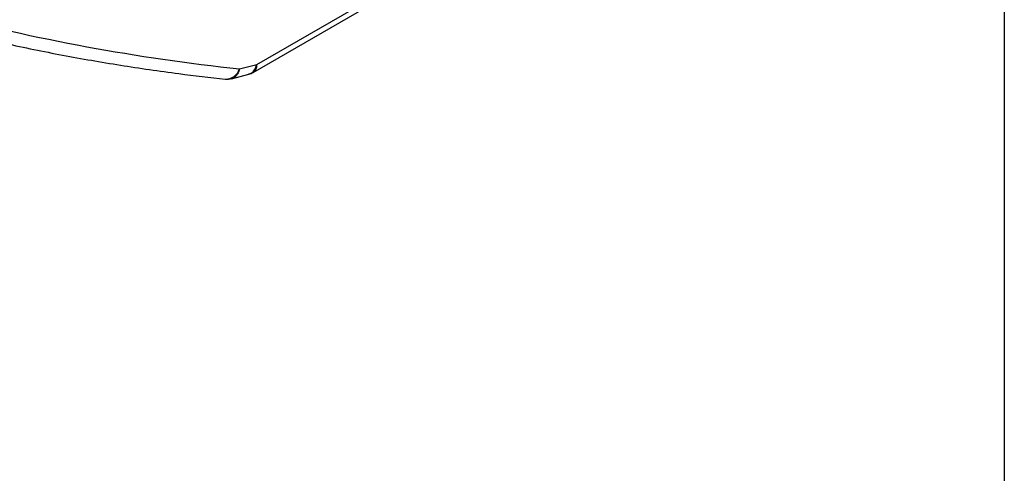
# Model space of a CAD drawing. Header units: millimetres. Extents: x 8 to 341, y 8 to 262.
# Tile 12 of 15: x 296 to 341, y 145 to 166. Entities that reach past the tile are written whole.
import ezdxf

# ---------------------------------------------------------------- set-up
doc = ezdxf.new("R2010")
doc.units = ezdxf.units.MM
doc.header["$LTSCALE"] = 1.25
doc.layers.add('TEXT', color=140, linetype='Continuous', lineweight=25)

msp = doc.modelspace()

# ---------------------------------------------------------------- linework, layer by layer
for p, q in [((307.095, 163.836), (323.664, 173.401)), ((306.93, 163.47), (322.805, 172.634)), ((306.31, 163.63), (307.095, 163.836)), ((305.943, 163.182), (306.733, 163.389))]:
    msp.add_line(p, q)
for centre, radius, start, end in [((316.118, 255.502), 92.394, 255.13732, 263.90643), ((305.669, 163.834), 0.673, 269.0997, 342.3703), ((306.715, 163.788), 0.384, 304.0564, 7.2558), ((305.744, 163.957), 0.8, 263.8284, 284.7163), ((306.53, 164.163), 0.8, 284.712, 299.9973)]:
    msp.add_arc(centre, radius, start, end)
for points, knots in [([(291.686, 165.743), (292.124, 165.628), (293.414, 165.291), (295.582, 164.785), (298.2, 164.251), (300.851, 163.791), (303.338, 163.427), (304.95, 163.243), (305.658, 163.161)], [0, 0, 0, 0, 0.096824, 0.285577, 0.47435, 0.663152, 0.851985, 1, 1, 1, 1]), ([(306.31, 163.63), (306.286, 163.549), (306.248, 163.424), (306.149, 163.3), (306.059, 163.218), (305.981, 163.204), (305.943, 163.198)], [0, 0, 0, 0, 0.367864, 0.571957, 0.789111, 1, 1, 1, 1]), ([(306.725, 163.4), (306.764, 163.408), (306.872, 163.431), (307.015, 163.581), (307.068, 163.751), (307.095, 163.836)], [0, 0, 0, 0, 0.218498, 0.606549, 1, 1, 1, 1])]:
    msp.add_open_spline(points, degree=3, knots=knots)
at = {"layer": 'TEXT'}
msp.add_line((341.312, 261.938), (341.312, 7.938), dxfattribs=at)

doc.saveas('drawing.dxf')
